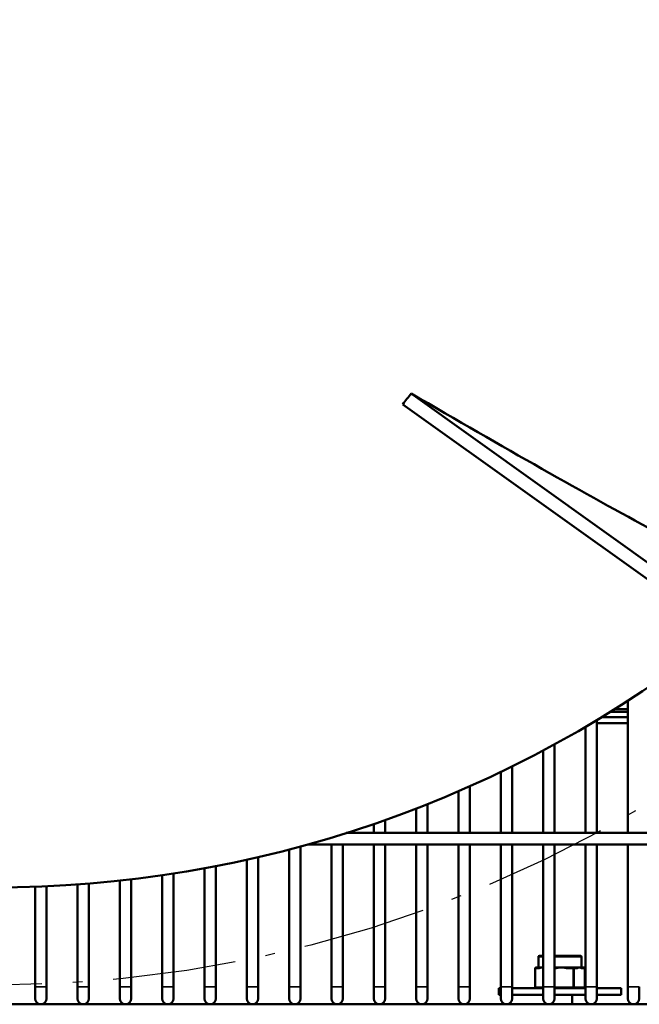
# Model space of a CAD drawing. Header units: inches. Extents: x 1 to 237, y 4 to 150.
# Tile 6 of 148: x 49 to 55, y 14 to 24. Entities that reach past the tile are written whole.
import ezdxf

# ---------------------------------------------------------------- set-up
doc = ezdxf.new("R2010")
doc.units = ezdxf.units.IN
doc.header["$LTSCALE"] = 7
doc.header["$MEASUREMENT"] = 0
doc.linetypes.add('DASH_DOT', pattern=[0.37, 0.24, -0.06, 0.01, -0.06])
for name, color, linetype, lineweight in [('Dimension (ANSI)', 7, 'Continuous', 25), ('Sketch Geometry (ANSI)', 7, 'Continuous', 25), ('Visible (ANSI)', 7, 'Continuous', 50), ('Visible Narrow (ANSI)', 7, 'Continuous', 35)]:
    doc.layers.add(name, color=color, linetype=linetype, lineweight=lineweight)
doc.styles.add('Dimension Text', font='tahoma.ttf')
doc.dimstyles.new('Dual Dimension', dxfattribs={"dimscale": 7, "dimtxt": 0.12, "dimasz": 0.098425, "dimexe": 0.125, "dimexo": 0.0625, "dimgap": 0.031496, "dimtad": 0, "dimtih": 1, "dimtoh": 1, "dimrnd": 1e-08, "dimzin": 4, "dimdsep": 46, "dimtxsty": 'Dimension Text', "dimcen": 0.09, "dimdle": 0.393701, "dimclrd": 256, "dimclre": 256, "dimclrt": 256, "dimadec": 0, "dimazin": 1, "dimtfac": 1, "dimtofl": 0, "dimtmove": 0, "dimatfit": 3, "dimfxl": 1, "dimtolj": 1, "dimtzin": 4, "dimlwd": -1, "dimlwe": -1, "dimarcsym": 0})

# ---------------------------------------------------------------- blocks, each defined once
blk = doc.blocks.new('*D12')
at = {"layer": 'Defpoints', "color": 0, "transparency": 16777216}
for p in [(54.601, 38.787), (42.549, 15.749)]:
    blk.add_point(p, dxfattribs=at)
at = {"layer": 'Dimension (ANSI)', "transparency": 16777216}
for p, q in [((58.296, 45.849), (54.921, 39.397)), ((59.057, 45.849), (58.296, 45.849)), ((48.575, 26.638), (48.575, 27.898)), ((47.945, 27.268), (49.205, 27.268))]:
    blk.add_line(p, q, dxfattribs=at)
blk.add_solid([(54.819, 39.45), (55.023, 39.344), (54.601, 38.787)], dxfattribs=at)
at = {"layer": 'Dimension (ANSI)', "transparency": 16777216, "insert": (63.285, 45.849), "char_height": 0.84, "attachment_point": 5, "style": 'Dimension Text'}
blk.add_mtext('\\A1;{\\H3.0x;(}\\S∅26.00^ ∅660.4 mm;{\\H3.0x;)}', dxfattribs=at)

msp = doc.modelspace()

# ---------------------------------------------------------------- linework, layer by layer
at = {"layer": 'Sketch Geometry (ANSI)', "linetype": 'DASH_DOT', "ltscale": 0.750886}
msp.add_circle((48.5752, 27.2676), 13, dxfattribs=at)
at = {"layer": 'Visible (ANSI)'}
for p, q in [((52.8501, 20.3188), (55.55, 18.389)), ((52.7667, 20.2072), (55.477, 18.27)), ((55.0669, 15.8243), (55.0669, 17.1752)), ((54.8888, 17.0628), (55.0669, 17.0628)), ((55.0669, 17.0899), (54.9324, 17.0899)), ((54.752, 15.8243), (54.752, 16.9794)), ((54.752, 16.9478), (55.0669, 16.9478)), ((54.799, 17.0078), (55.0669, 17.0078)), ((54.6339, 15.8243), (54.6339, 16.9094)), ((54.3189, 15.8243), (54.3189, 16.7315)), ((54.2008, 15.8243), (54.2008, 16.668)), ((53.7677, 15.8243), (53.7677, 16.4492)), ((53.8858, 15.8243), (53.8858, 16.5067)), ((53.3347, 15.8243), (53.3347, 16.2519)), ((53.4528, 15.8243), (53.4528, 16.3036)), ((53.0197, 15.8243), (53.0197, 16.1211)), ((52.9016, 15.8243), (52.9016, 16.0747)), ((52.4685, 15.8243), (52.4685, 15.9168)), ((52.5866, 15.8243), (52.5866, 15.958)), ((52.1878, 15.8243), (66.0118, 15.8243)), ((51.7898, 15.7062), (66.0118, 15.7062)), ((52.0354, 14.2495), (52.0354, 15.7062)), ((52.1536, 14.2495), (52.1536, 15.7062)), ((52.4685, 14.2495), (52.4685, 15.7062)), ((52.5866, 14.2495), (52.5866, 15.7062)), ((52.9016, 14.2495), (52.9016, 15.7062)), ((53.0197, 14.2495), (53.0197, 15.7062)), ((53.3347, 14.2495), (53.3347, 15.7062)), ((53.4528, 14.2495), (53.4528, 15.7062)), ((53.7677, 14.2495), (53.7677, 15.7062)), ((53.8858, 14.2495), (53.8858, 15.7062)), ((54.2008, 14.2495), (54.2008, 15.7062)), ((54.3189, 14.2495), (54.3189, 15.7062)), ((54.6339, 14.2495), (54.6339, 15.7062)), ((54.752, 14.2495), (54.752, 15.7062)), ((55.0669, 14.2495), (55.0669, 15.7062)), ((51.6024, 14.2495), (51.6024, 15.6557)), ((51.7205, 14.2495), (51.7205, 15.6872)), ((51.1693, 14.2495), (51.1693, 15.5514)), ((51.2874, 14.2495), (51.2874, 15.5782)), ((50.4213, 14.2495), (50.4213, 15.4105)), ((50.7362, 14.2495), (50.7362, 15.4638)), ((50.8543, 14.2495), (50.8543, 15.4861)), ((49.5551, 14.2495), (49.5551, 15.3077)), ((49.8701, 14.2495), (49.8701, 15.3377)), ((49.9882, 14.2495), (49.9882, 15.3511)), ((50.3032, 14.2495), (50.3032, 15.3927)), ((49.0039, 14.2495), (49.0039, 15.2753)), ((49.1221, 14.2495), (49.1221, 15.2801)), ((49.437, 14.2495), (49.437, 15.2986)), ((54.1524, 14.4489), (54.1524, 14.5589)), ((54.1624, 14.5689), (54.2008, 14.5689)), ((54.3189, 14.5689), (54.5844, 14.5689)), ((54.5944, 14.4489), (54.5944, 14.5589)), ((54.1198, 14.2489), (54.1198, 14.4389)), ((54.1202, 14.2489), (54.1202, 14.4389)), ((54.1302, 14.4489), (54.1298, 14.4489)), ((54.1612, 14.4489), (54.1302, 14.4489)), ((54.1881, 14.4489), (54.1612, 14.4489)), ((54.1892, 14.4489), (54.1881, 14.4489)), ((54.2008, 14.4489), (54.1892, 14.4489)), ((54.3208, 14.4489), (54.3189, 14.4489)), ((54.385, 14.4489), (54.3208, 14.4489)), ((54.387, 14.4489), (54.385, 14.4489)), ((54.452, 14.4489), (54.387, 14.4489)), ((54.508, 14.4489), (54.452, 14.4489)), ((54.533, 14.4489), (54.508, 14.4489)), ((54.5703, 14.4489), (54.533, 14.4489)), ((54.5712, 14.4489), (54.5703, 14.4489)), ((54.5916, 14.4489), (54.5712, 14.4489)), ((54.6166, 14.4489), (54.5916, 14.4489)), ((54.617, 14.4489), (54.6166, 14.4489)), ((54.6266, 14.2489), (54.6266, 14.4389)), ((54.627, 14.2489), (54.627, 14.4389)), ((49.0039, 14.2495), (49.0039, 14.1314)), ((49.1221, 14.1314), (49.1221, 14.2495)), ((49.437, 14.2495), (49.437, 14.1314)), ((49.5551, 14.1314), (49.5551, 14.2495)), ((49.8701, 14.2495), (49.8701, 14.1314)), ((49.9882, 14.1314), (49.9882, 14.2495)), ((50.3032, 14.2495), (50.3032, 14.1314)), ((50.4213, 14.1314), (50.4213, 14.2495)), ((50.7362, 14.2495), (50.7362, 14.1314)), ((50.8543, 14.1314), (50.8543, 14.2495)), ((51.1693, 14.2495), (51.1693, 14.1314)), ((51.2874, 14.1314), (51.2874, 14.2495)), ((51.6024, 14.2495), (51.6024, 14.1314)), ((51.7205, 14.1314), (51.7205, 14.2495)), ((52.0354, 14.2495), (52.0354, 14.1314)), ((52.1536, 14.1314), (52.1536, 14.2495)), ((52.4685, 14.2495), (52.4685, 14.1314)), ((52.5866, 14.1314), (52.5866, 14.2495)), ((52.9016, 14.2495), (52.9016, 14.1314)), ((53.0197, 14.1314), (53.0197, 14.2495)), ((53.3347, 14.2495), (53.3347, 14.1314)), ((53.4528, 14.1314), (53.4528, 14.2495)), ((53.7677, 14.2389), (53.7464, 14.2389)), ((53.7464, 14.2389), (53.7464, 14.1709)), ((53.7677, 14.2495), (53.7677, 14.1314)), ((53.8858, 14.1314), (53.8858, 14.2495)), ((54.2008, 14.2389), (53.8858, 14.2389)), ((54.2008, 14.2495), (54.2008, 14.1314)), ((54.3189, 14.1314), (54.3189, 14.2495)), ((54.6339, 14.2389), (54.3189, 14.2389)), ((54.6339, 14.2495), (54.6339, 14.1314)), ((54.752, 14.1314), (54.752, 14.2495)), ((55.0004, 14.2389), (54.752, 14.2389)), ((55.0004, 14.2389), (55.0004, 14.1709)), ((55.0669, 14.2495), (55.0669, 14.1314)), ((55.1851, 14.1314), (55.1851, 14.2495)), ((53.7677, 14.1709), (53.7464, 14.1709)), ((54.2008, 14.1709), (53.8858, 14.1709)), ((54.6339, 14.1709), (54.3189, 14.1709)), ((54.4984, 14.0724), (54.4984, 14.1709)), ((55.0004, 14.1709), (54.752, 14.1709)), ((34.6878, 14.0724), (66.0118, 14.0724)), ((54.2484, 14.0724), (54.2484, 14.0735))]:
    msp.add_line(p, q, dxfattribs=at)
for centre, radius, start, end in [((48.5752, 27.2676), 12, 231.40992, 308.59008), ((54.1624, 14.5589), 0.01, 90, 180), ((54.5844, 14.5589), 0.01, 0, 90), ((54.1298, 14.4389), 0.01, 90, 180), ((54.1302, 14.4389), 0.01, 90, 180), ((54.6166, 14.4389), 0.01, 0, 90), ((54.617, 14.4389), 0.01, 0, 90), ((54.1298, 14.2489), 0.01, 180, 270), ((54.1302, 14.2489), 0.01, 180, 270), ((54.6166, 14.2489), 0.01, 270, 0), ((54.617, 14.2489), 0.01, 270, 0), ((49.063, 14.1314), 0.0591, 180, 0), ((49.4961, 14.1314), 0.0591, 180, 0), ((49.9291, 14.1314), 0.0591, 180, 0), ((50.3622, 14.1314), 0.0591, 180, 0), ((50.7953, 14.1314), 0.0591, 180, 0), ((51.2284, 14.1314), 0.0591, 180, 0), ((51.6614, 14.1314), 0.0591, 180, 0), ((52.0945, 14.1314), 0.0591, 180, 0), ((52.5276, 14.1314), 0.0591, 180, 0), ((52.9606, 14.1314), 0.0591, 180, 0), ((53.3937, 14.1314), 0.0591, 180, 0), ((53.8268, 14.1314), 0.0591, 180, 0), ((54.2599, 14.1314), 0.0591, 180, 0), ((54.6929, 14.1314), 0.0591, 180, 0), ((55.126, 14.1314), 0.0591, 180, 0)]:
    msp.add_arc(centre, radius, start, end, dxfattribs=at)
for points, knots in [([(52.7667, 20.2072), (52.7807, 20.2258), (52.7946, 20.2444), (52.8224, 20.2816), (52.8362, 20.3002), (52.8501, 20.3188)], [-0.35928768, -0.35928768, -0.35928768, -0.35928768, -0.17964434, -0.17964434, -0.000001, -0.000001, -0.000001, -0.000001]), ([(52.8501, 20.3188), (53.3139, 20.0481), (53.7656, 19.7876), (54.6085, 19.3104), (54.9966, 19.0954), (55.3371, 18.9133)], [-8.8427152, -8.8427152, -8.8427152, -8.8427152, -4.4179407, -4.4179407, -0.000001, -0.000001, -0.000001, -0.000001])]:
    msp.add_open_spline(points, degree=3, knots=knots, dxfattribs=at)
at = {"layer": 'Visible Narrow (ANSI)'}
for p, q in [((54.2008, 14.5589), (54.1524, 14.5589)), ((54.5944, 14.5589), (54.3189, 14.5589)), ((54.1198, 14.4389), (54.1202, 14.4389)), ((54.1202, 14.4389), (54.1219, 14.4389)), ((54.1219, 14.4389), (54.1529, 14.4389)), ((54.1219, 14.2489), (54.1219, 14.4389)), ((54.1529, 14.4396), (54.1529, 14.4396)), ((54.3189, 14.4389), (54.3214, 14.4389)), ((54.4526, 14.4389), (54.5086, 14.4389)), ((54.5086, 14.4389), (54.5169, 14.4389)), ((54.5086, 14.4389), (54.5086, 14.2489)), ((54.5169, 14.4389), (54.5419, 14.4389)), ((54.5169, 14.2489), (54.5169, 14.4389)), ((54.6005, 14.4389), (54.6255, 14.4389)), ((54.6255, 14.4389), (54.6255, 14.2489)), ((54.6255, 14.4389), (54.6266, 14.4389)), ((54.6266, 14.4389), (54.627, 14.4389)), ((49.0039, 14.2495), (49.1221, 14.2495)), ((49.437, 14.2495), (49.5551, 14.2495)), ((49.8701, 14.2495), (49.9882, 14.2495)), ((50.3032, 14.2495), (50.4213, 14.2495)), ((50.7362, 14.2495), (50.8543, 14.2495)), ((51.1693, 14.2495), (51.2874, 14.2495)), ((51.6024, 14.2495), (51.7205, 14.2495)), ((52.0354, 14.2495), (52.1536, 14.2495)), ((52.4685, 14.2495), (52.5866, 14.2495)), ((52.9016, 14.2495), (53.0197, 14.2495)), ((53.3347, 14.2495), (53.4528, 14.2495)), ((53.7677, 14.2495), (53.8858, 14.2495)), ((54.1198, 14.2489), (54.1202, 14.2489)), ((54.1202, 14.2489), (54.1219, 14.2489)), ((54.2008, 14.2489), (54.1219, 14.2489)), ((54.2008, 14.2495), (54.3189, 14.2495)), ((54.5086, 14.2489), (54.3189, 14.2489)), ((54.5086, 14.2489), (54.5169, 14.2489)), ((54.6255, 14.2489), (54.5169, 14.2489)), ((54.6255, 14.2489), (54.6266, 14.2489)), ((54.6266, 14.2489), (54.627, 14.2489)), ((54.6339, 14.2495), (54.752, 14.2495)), ((55.0669, 14.2495), (55.1851, 14.2495))]:
    msp.add_line(p, q, dxfattribs=at)
for centre, major_axis, ratio, start_param, end_param in [((54.1302, 14.4389), (0, 0.01), 0.833631, 0, 1.5707963), ((54.1298, 14.4389), (0, 0.01), 0.8739957, 0, 0.3478249), ((54.1612, 14.4389), (0, 0.01), 0.833631, 0, 1.5707963), ((54.3208, 14.4389), (0, 0.01), 0.0615093, 4.712389, 6.2831853), ((54.452, 14.4389), (0, 0.01), 0.0615093, 4.712389, 6.2831853), ((54.508, 14.4389), (0, 0.01), 0.8951402, 4.712389, 6.2831853), ((54.508, 14.4389), (0, 0.01), 0.0615093, 4.712389, 6.2831853), ((54.533, 14.4389), (0, 0.01), 0.8951402, 4.712389, 6.2831853), ((54.5916, 14.4389), (0, 0.01), 0.8951402, 4.712389, 6.2831853), ((54.6166, 14.4389), (0, 0.01), 0.8951402, 4.712389, 6.2831853), ((54.617, 14.4389), (0, 0.01), 0.8578287, 5.9762971, 6.2831853), ((54.1302, 14.2489), (0, -0.01), 0.833631, 4.712389, 6.2831853), ((54.1298, 14.2489), (0, -0.01), 0.8739957, 5.9353604, 6.2831853), ((54.508, 14.2489), (0, -0.01), 0.8951402, 0, 1.5707963), ((54.508, 14.2489), (0, -0.01), 0.0615093, 0, 1.5707963), ((54.6166, 14.2489), (0, -0.01), 0.8951402, 0, 1.5707963), ((54.617, 14.2489), (0, -0.01), 0.8578287, 0, 0.3068882)]:
    msp.add_ellipse(centre, major_axis=major_axis, ratio=ratio, start_param=start_param, end_param=end_param, dxfattribs=at)
for points, knots in [([(54.1529, 14.4389), (54.165, 14.4389), (54.1771, 14.4442), (54.189, 14.4488), (54.1891, 14.4489), (54.1892, 14.4489)], [0.33025975, 0.33025975, 0.33025975, 0.33025975, 0.49826898, 0.49826898, 0.49912851, 0.49912851, 0.49912851, 0.49912851]), ([(54.1892, 14.4489), (54.1892, 14.4489), (54.1893, 14.4488), (54.1932, 14.4473), (54.197, 14.4458), (54.2008, 14.4444)], [-0.001035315, -0.001035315, -0.001035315, -0.001035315, 0, 0, 0.05356005, 0.05356005, 0.05356005, 0.05356005]), ([(54.3214, 14.4389), (54.3434, 14.4389), (54.3651, 14.4442), (54.3868, 14.4488), (54.3869, 14.4489), (54.387, 14.4489)], [0.3302386, 0.3302386, 0.3302386, 0.3302386, 0.49822631, 0.49822631, 0.49910741, 0.49910741, 0.49910741, 0.49910741]), ([(54.387, 14.4489), (54.3871, 14.4489), (54.3872, 14.4489), (54.4088, 14.4442), (54.4306, 14.4389), (54.4526, 14.4389)], [-0.000793, -0.000793, -0.000793, -0.000793, 0, 0, 0.16807562, 0.16807562, 0.16807562, 0.16807562]), ([(54.5419, 14.4389), (54.5517, 14.4389), (54.5614, 14.4442), (54.5711, 14.4488), (54.5712, 14.4489), (54.5712, 14.4489)], [0.33008509, 0.33008509, 0.33008509, 0.33008509, 0.49791889, 0.49791889, 0.4989542, 0.4989542, 0.4989542, 0.4989542]), ([(54.5712, 14.4489), (54.5713, 14.4489), (54.5713, 14.4488), (54.581, 14.4442), (54.5907, 14.4389), (54.6005, 14.4389)], [-0.00085952, -0.00085952, -0.00085952, -0.00085952, 0, 0, 0.16800924, 0.16800924, 0.16800924, 0.16800924])]:
    msp.add_open_spline(points, degree=3, knots=knots, dxfattribs=at)

# ---------------------------------------------------------------- dimensions: what is measured, and where the dimension line sits
at = {"layer": 'Dimension (ANSI)'}
dim = msp.add_diameter_dim_2p(p1=(42.549, 15.7488), p2=(54.6014, 38.7865), text='{\\H3.0x;(}\\S<>^ ∅660.4 mm;{\\H3.0x;)}', dimstyle='Dual Dimension', override={"dimgap": 0.031496, "dimdec": 2, "dimlfac": 1, "dimpost": '\\X', "dimtol": 0, "dimlim": 0, "dimtp": 0, "dimtm": 0, "dimtdec": 2}, dxfattribs=at)
dim.commit()
dim.dimension.update_dxf_attribs({"geometry": '*D12', "text_midpoint": (63.2852, 45.8491), "dimtype": 163})

doc.saveas('drawing.dxf')
